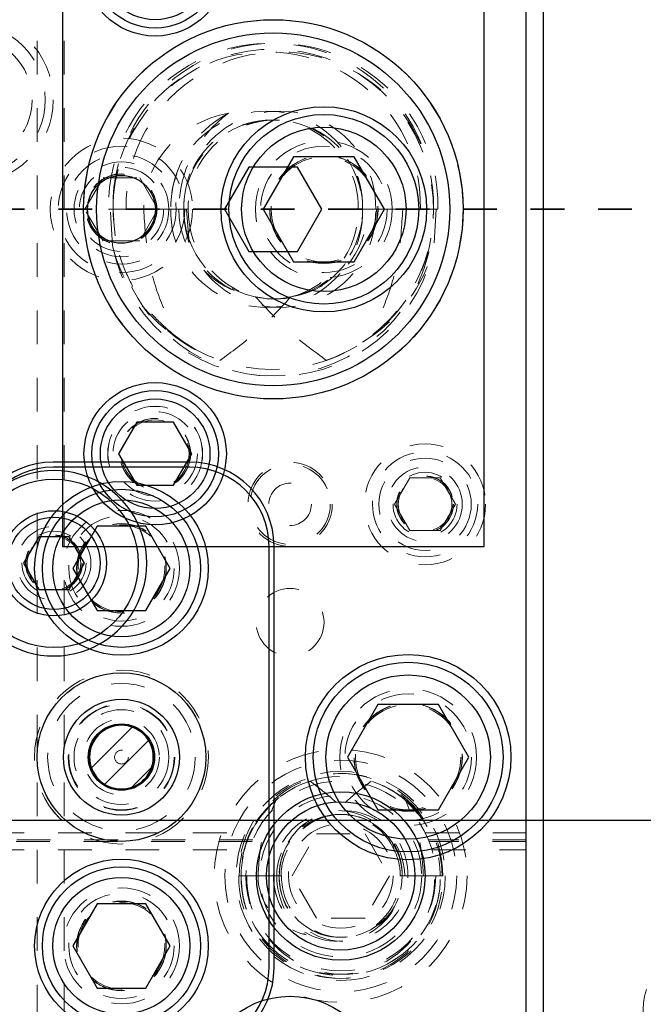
# Model space of a CAD drawing. Header units: inches. Extents: x 1802 to 2468, y -208 to -72.
# Tile 65 of 256: x 1825.06 to 1826.91, y -148.88 to -145.96. Entities that reach past the tile are written whole.
import ezdxf

# ---------------------------------------------------------------- set-up
doc = ezdxf.new("R2010")
doc.units = ezdxf.units.IN
doc.header["$LTSCALE"] = 0.5
doc.header["$MEASUREMENT"] = 0
doc.linetypes.add('HIDDEN', pattern=[0.225, 0.15, -0.075])
doc.linetypes.add('PHANTOM', pattern=[0.25, 0.125, -0.025, 0.025, -0.025, 0.025, -0.025])
for name, color, linetype in [('APP-M-S', 30, 'Continuous'), ('APP-M-S2', 1, 'Continuous'), ('DIE-M-S', 8, 'Continuous'), ('DIE-M-S2', 1, 'Continuous'), ('DIE-M-S3', 8, 'Continuous'), ('DSS-M-S', 53, 'Continuous'), ('DST-M-S', 53, 'Continuous'), ('PAD-M-S', 135, 'Continuous'), ('PBU-M-S', 8, 'Continuous'), ('PUN-M-S', 8, 'Continuous'), ('RAI-M-S', 8, 'Continuous'), ('SID-M-P', 202, 'PHANTOM'), ('ST1-M-S', 193, 'Continuous'), ('ST2-M-S', 193, 'Continuous'), ('SVD-M-S', 8, 'Continuous'), ('SVE-M-S', 8, 'Continuous'), ('SVF-M-S', 8, 'Continuous')]:
    doc.layers.add(name, color=color, linetype=linetype)

msp = doc.modelspace()

# ---------------------------------------------------------------- hatches: boundary and pattern name
at = {"layer": 'APP-M-S2'}
h = msp.add_hatch(dxfattribs=at)
h.set_pattern_fill('ANSI31', color=256, scale=0.5, style=0)
h.set_pattern_definition([(45, (-112.54644, -58.280767), (-0.0441941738, 0.0441941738), [])])
h.paths.add_polyline_path([(1825.35987, -144.99337, 1), (1825.35987, -144.80437, 1)])
h.paths.add_polyline_path([(1825.35987, -148.24337, 1), (1825.35987, -148.05437, 1)])
h.paths.add_polyline_path([(1824.65703, -147.70375), (1824.65703, -146.62375, 0.4142136), (1824.64203, -146.60875), (1824.58416, -146.60875, 0.6707333), (1824.55608, -146.67723, -0.2007469), (1824.56203, -146.69148), (1824.56203, -147.70375, 0.4142136), (1824.57703, -147.71875), (1824.64203, -147.71875, 0.4142136)])
h.paths.add_polyline_path([(1824.2077, -147.70375), (1824.2077, -146.69148, -0.2007469), (1824.21366, -146.67723, 0.6707333), (1824.18558, -146.60875), (1824.1277, -146.60875, 0.4142136), (1824.1127, -146.62375), (1824.1127, -147.70375, 0.4142136), (1824.1277, -147.71875), (1824.1927, -147.71875, 0.4142136)])
h.paths.add_polyline_path([(1824.00703, -146.42399), (1824.00703, -145.34399, 0.4142136), (1823.99203, -145.32899), (1823.92703, -145.32899, 0.4142136), (1823.91203, -145.34399), (1823.91203, -146.35626, -0.2007469), (1823.90608, -146.3705, 0.6707333), (1823.93416, -146.43899), (1823.99203, -146.43899, 0.4142136)])
h.paths.add_polyline_path([(1823.5577, -146.35626), (1823.5577, -145.34399, 0.4142136), (1823.5427, -145.32899), (1823.4777, -145.32899, 0.4142136), (1823.4627, -145.34399), (1823.4627, -146.42399, 0.4142136), (1823.4777, -146.43899), (1823.53558, -146.43899, 0.6707333), (1823.56366, -146.3705, -0.2007469)])
h.paths.add_polyline_path([(1822.66924, -148.01188), (1822.7075, -147.83606, 0.0536198), (1822.71203, -147.79387), (1822.71203, -147.76436, 0.4142136), (1822.69203, -147.74436), (1822.62703, -147.74436, 0.4142136), (1822.61203, -147.75936), (1822.61203, -147.79387, -0.0536198), (1822.60978, -147.8148), (1822.57152, -147.99061, -0.3527589), (1822.52344, -148.02936), (1822.3463, -148.02936, -0.3527589), (1822.29821, -147.99061), (1822.25995, -147.8148, -0.0536198), (1822.2577, -147.79387), (1822.2577, -147.75936, 0.4142136), (1822.2427, -147.74436), (1822.1777, -147.74436, 0.4142136), (1822.1577, -147.76436), (1822.1577, -147.79387, 0.0536198), (1822.16224, -147.83606), (1822.2005, -148.01188, 0.3527589), (1822.3463, -148.12936), (1822.52344, -148.12936, 0.3527589)])
h.paths.add_polyline_path([(1822.66924, -145.03586, 0.3527589), (1822.52344, -144.91837), (1822.3463, -144.91837, 0.3527589), (1822.2005, -145.03586), (1822.16224, -145.21167, 0.0536198), (1822.1577, -145.25386), (1822.1577, -145.28337, 0.4142136), (1822.1777, -145.30337), (1822.2427, -145.30337, 0.4142136), (1822.2577, -145.28837), (1822.2577, -145.25386, -0.0536198), (1822.25995, -145.23294), (1822.29821, -145.05712, -0.3527589), (1822.3463, -145.01837), (1822.52344, -145.01837, -0.3527589), (1822.57152, -145.05712), (1822.60978, -145.23294, -0.0536198), (1822.61203, -145.25386), (1822.61203, -145.28837, 0.4142136), (1822.62703, -145.30337), (1822.69203, -145.30337, 0.4142136), (1822.71203, -145.28337), (1822.71203, -145.25386, 0.0536198), (1822.7075, -145.21167)])

# ---------------------------------------------------------------- linework, layer by layer
at = {"layer": 'APP-M-S', "linetype": 'Continuous', "lineweight": 25}
for p, q in [((1824.70987, -148.33637), (1825.35987, -148.33637)), ((1825.35987, -148.33637), (1826.00987, -148.33637)), ((1826.00987, -148.33637), (1836.00987, -148.33637))]:
    msp.add_line(p, q, dxfattribs=at)
for start, end in [(90, 270), (270, 90)]:
    msp.add_arc((1825.35987, -148.14887), 0.0945, start, end, dxfattribs=at)
at = {"layer": 'DIE-M-S', "linetype": 'Continuous', "lineweight": 25}
msp.add_line((1826.55987, -150.07387), (1826.55987, -142.52387), dxfattribs=at)
for centre, radius in [((1825.95987, -146.52387), 0.3045), ((1825.35987, -146.52387), 0.1005), ((1825.35987, -148.14887), 0.25)]:
    msp.add_circle(centre, radius, dxfattribs=at)
at = {"layer": 'DIE-M-S', "linetype": 'HIDDEN', "lineweight": 18}
for centre, radius in [((1825.95987, -146.52387), 0.203), ((1825.15987, -147.57387), 0.0795)]:
    msp.add_circle(centre, radius, dxfattribs=at)
at = {"layer": 'DIE-M-S', "linetype": 'Continuous', "lineweight": 25}
msp.add_arc((1825.15987, -147.57387), 0.275, 223.34176, 136.65824, dxfattribs=at)
at = {"layer": 'DIE-M-S2', "linetype": 'Continuous', "lineweight": 25}
for radius in [0.25, 0.09835]:
    msp.add_circle((1825.35987, -148.14887), radius, dxfattribs=at)
at = {"layer": 'DIE-M-S2', "linetype": 'HIDDEN', "lineweight": 18}
msp.add_circle((1825.35987, -148.14887), 0.11238, dxfattribs=at)
at = {"layer": 'DIE-M-S3', "linetype": 'HIDDEN', "lineweight": 18}
for centre, radius in [((1824.90737, -146.19887), 0.22656), ((1824.90737, -146.19887), 0.1875), ((1825.35987, -146.52387), 0.211), ((1825.35987, -146.52387), 0.1405), ((1825.35987, -148.14887), 0.14062), ((1826.00987, -148.50137), 0.34375), ((1826.00987, -148.50137), 0.31), ((1826.00987, -148.50137), 0.24), ((1826.00987, -148.50137), 0.155)]:
    msp.add_circle(centre, radius, dxfattribs=at)
at = {"layer": 'DIE-M-S3', "linetype": 'Continuous', "lineweight": 25}
for radius in [0.25, 0.22]:
    msp.add_circle((1826.00987, -148.50137), radius, dxfattribs=at)
at = {"layer": 'DSS-M-S', "linetype": 'HIDDEN', "lineweight": 18}
for p, q in [((1825.10987, -138.02387), (1825.10987, -151.90691)), ((1825.18987, -138.02387), (1825.18987, -155.02387))]:
    msp.add_line(p, q, dxfattribs=at)
for centre, radius in [((1824.90737, -146.19887), 0.22655), ((1825.95987, -146.52387), 0.15625), ((1825.35987, -148.14887), 0.15625)]:
    msp.add_circle(centre, radius, dxfattribs=at)
at = {"layer": 'DST-M-S', "linetype": 'Continuous', "lineweight": 25}
for p, q in [((1825.56237, -147.27387), (1825.15737, -147.27387)), ((1825.56237, -147.28887), (1825.15737, -147.28887)), ((1825.79737, -148.77387), (1825.79737, -147.52387)), ((1825.81237, -148.77387), (1825.81237, -147.52387))]:
    msp.add_line(p, q, dxfattribs=at)
for centre, radius in [((1825.80987, -146.52387), 0.52345), ((1825.35987, -147.58887), 0.2575), ((1826.20987, -148.14887), 0.3045), ((1825.35987, -148.70887), 0.2575)]:
    msp.add_circle(centre, radius, dxfattribs=at)
at = {"layer": 'DST-M-S', "linetype": 'HIDDEN', "lineweight": 18}
for centre, radius in [((1825.35987, -147.58887), 0.172), ((1825.35987, -147.58887), 0.1285), ((1825.35987, -148.14887), 0.2578), ((1826.20987, -148.14887), 0.203), ((1825.35987, -148.70887), 0.172), ((1825.35987, -148.70887), 0.1285)]:
    msp.add_circle(centre, radius, dxfattribs=at)
at = {"layer": 'DST-M-S', "linetype": 'Continuous', "lineweight": 25}
for centre, radius, start, end in [((1825.15737, -147.52387), 0.25, 90, 180), ((1825.15737, -147.52387), 0.235, 90, 180), ((1825.56237, -147.52387), 0.25, 0, 90), ((1825.56237, -147.52387), 0.235, 0, 90), ((1825.15737, -148.77387), 0.25, 180, 270), ((1825.15737, -148.77387), 0.235, 180, 270), ((1825.56237, -148.77387), 0.235, 270, 0), ((1825.56237, -148.77387), 0.25, 270, 0)]:
    msp.add_arc(centre, radius, start, end, dxfattribs=at)
at = {"layer": 'PAD-M-S', "linetype": 'HIDDEN', "lineweight": 18}
msp.add_circle((1826.20987, -148.14887), 0.15625, dxfattribs=at)
at = {"layer": 'PBU-M-S', "linetype": 'HIDDEN', "lineweight": 18}
msp.add_line((1826.55987, -150.52387), (1826.55987, -142.52387), dxfattribs=at)
msp.add_circle((1825.35987, -148.14887), 0.25781, dxfattribs=at)
at = {"layer": 'PUN-M-S', "linetype": 'HIDDEN', "lineweight": 18}
for radius in [0.21875, 0.15625, 0.09475, 0.0205]:
    msp.add_circle((1825.35987, -148.14887), radius, dxfattribs=at)
at = {"layer": 'RAI-M-S', "linetype": 'Continuous', "lineweight": 25}
msp.add_line((1826.60987, -143.12387), (1826.60987, -149.92387), dxfattribs=at)
at = {"layer": 'RAI-M-S', "linetype": 'HIDDEN', "lineweight": 18}
msp.add_circle((1827.10987, -148.89887), 0.20312, dxfattribs=at)
at = {"layer": 'SID-M-P', "linetype": 'PHANTOM', "lineweight": 35}
msp.add_line((1839.67287, -146.52387), (1801.82187, -146.52387), dxfattribs=at)
at = {"layer": 'ST1-M-S', "linetype": 'Continuous', "lineweight": 25}
msp.add_line((1826.55987, -150.52387), (1826.55987, -142.52387), dxfattribs=at)
at = {"layer": 'ST1-M-S', "linetype": 'HIDDEN', "lineweight": 18}
for p, q in [((1823.77187, -148.37387), (1825.7589, -148.37387)), ((1826.26084, -148.37387), (1826.55987, -148.37387)), ((1825.7497, -148.39387), (1823.77187, -148.39387)), ((1825.74769, -148.39887), (1823.77187, -148.39887)), ((1826.55987, -148.39387), (1826.27003, -148.39387)), ((1826.55987, -148.39887), (1826.27204, -148.39887)), ((1823.77187, -148.42387), (1825.73925, -148.42387)), ((1826.28049, -148.42387), (1826.55987, -148.42387))]:
    msp.add_line(p, q, dxfattribs=at)
for centre, radius in [((1825.45987, -147.24887), 0.14062), ((1825.45987, -147.24887), 0.1005), ((1826.25987, -147.39887), 0.1795), ((1825.85987, -147.39887), 0.125), ((1826.25987, -147.39887), 0.1105), ((1826.25987, -147.39887), 0.0795), ((1825.85987, -147.74887), 0.1005), ((1826.00987, -148.50137), 0.2815)]:
    msp.add_circle(centre, radius, dxfattribs=at)
at = {"layer": 'ST1-M-S', "linetype": 'Continuous', "lineweight": 25}
for centre, radius in [((1825.35987, -148.14887), 0.17188), ((1825.35987, -148.14887), 0.17185), ((1825.35987, -148.14887), 0.09565), ((1825.85987, -149.12387), 0.26565)]:
    msp.add_circle(centre, radius, dxfattribs=at)
at = {"layer": 'ST2-M-S', "linetype": 'Continuous', "lineweight": 25}
for p, q in [((1825.18487, -145.52387), (1825.18487, -147.52387)), ((1826.43487, -147.52387), (1826.43487, -145.52387)), ((1825.18487, -147.52387), (1826.43487, -147.52387))]:
    msp.add_line(p, q, dxfattribs=at)
for centre, radius in [((1825.45987, -145.79887), 0.211), ((1825.80987, -146.52387), 0.5625), ((1825.45987, -147.24887), 0.211)]:
    msp.add_circle(centre, radius, dxfattribs=at)
at = {"layer": 'ST2-M-S', "linetype": 'HIDDEN', "lineweight": 18}
msp.add_circle((1825.45987, -147.24887), 0.1405, dxfattribs=at)
at = {"layer": 'SVD-M-S', "linetype": 'Continuous', "lineweight": 25}
for p, q in [((1825.8698, -146.36787), (1825.77974, -146.52387)), ((1826.04993, -146.36787), (1825.8698, -146.36787)), ((1826.14, -146.52387), (1826.04993, -146.36787)), ((1825.77974, -146.52387), (1825.8698, -146.67987)), ((1826.04993, -146.67987), (1826.14, -146.52387)), ((1825.8698, -146.67987), (1826.04993, -146.67987)), ((1825.11476, -147.49574), (1825.06966, -147.57387)), ((1825.20497, -147.49574), (1825.11476, -147.49574)), ((1825.25008, -147.57387), (1825.20497, -147.49574)), ((1825.06966, -147.57387), (1825.11476, -147.65199)), ((1825.20497, -147.65199), (1825.25008, -147.57387)), ((1825.11476, -147.65199), (1825.20497, -147.65199))]:
    msp.add_line(p, q, dxfattribs=at)
at = {"layer": 'SVD-M-S', "linetype": 'HIDDEN', "lineweight": 18}
for p, q in [((1825.25162, -146.52387), (1825.30574, -146.43012)), ((1825.30574, -146.43012), (1825.41399, -146.43012)), ((1825.41399, -146.43012), (1825.46812, -146.52387)), ((1825.30574, -146.61762), (1825.25162, -146.52387)), ((1825.46812, -146.52387), (1825.41399, -146.61762)), ((1825.41399, -146.61762), (1825.30574, -146.61762)), ((1826.20898, -148.28327), (1826.19206, -148.26895)), ((1825.86553, -148.50137), (1825.9377, -148.37637)), ((1825.9377, -148.37637), (1826.08204, -148.37637)), ((1826.08204, -148.37637), (1826.15421, -148.50137)), ((1826.16304, -148.40272), (1826.16875, -148.425)), ((1825.73134, -148.50137), (1825.70761, -148.50137)), ((1825.82768, -148.50137), (1825.71456, -148.50137)), ((1825.71456, -148.50137), (1825.82768, -148.50137)), ((1825.83463, -148.50137), (1825.73134, -148.50137)), ((1825.9377, -148.62637), (1825.86553, -148.50137)), ((1826.15421, -148.50137), (1826.08204, -148.62637)), ((1826.18667, -148.50137), (1826.18511, -148.50137)), ((1826.19206, -148.50137), (1826.18667, -148.50137)), ((1826.19966, -148.50137), (1826.19206, -148.50137)), ((1826.25482, -148.50137), (1826.19966, -148.50137)), ((1826.30518, -148.50137), (1826.25482, -148.50137)), ((1826.31057, -148.50137), (1826.30518, -148.50137)), ((1826.31057, -148.50137), (1826.31213, -148.50137)), ((1826.08204, -148.62637), (1825.9377, -148.62637))]:
    msp.add_line(p, q, dxfattribs=at)
for centre, radius in [((1824.90737, -146.19887), 0.25), ((1825.35987, -146.52387), 0.1875), ((1825.95987, -146.52387), 0.1875), ((1825.35987, -146.52387), 0.1625), ((1825.95987, -146.52387), 0.16072), ((1825.95987, -146.52387), 0.16045), ((1825.95987, -146.52387), 0.15993), ((1825.35987, -146.52387), 0.125), ((1825.35987, -146.52387), 0.10497), ((1825.35987, -146.52387), 0.1047), ((1825.35987, -146.52387), 0.10418), ((1825.15987, -147.57387), 0.10938), ((1825.15987, -147.57387), 0.095), ((1825.15987, -147.57387), 0.08397), ((1825.15987, -147.57387), 0.0837), ((1825.15987, -147.57387), 0.08318), ((1826.00987, -148.50137), 0.375)]:
    msp.add_circle(centre, radius, dxfattribs=at)
at = {"layer": 'SVD-M-S', "linetype": 'Continuous', "lineweight": 25}
for centre, radius in [((1825.95987, -146.52387), 0.28125), ((1825.95987, -146.52387), 0.24375), ((1825.15987, -147.57387), 0.25), ((1825.15987, -147.57387), 0.156), ((1825.15987, -147.57387), 0.137)]:
    msp.add_circle(centre, radius, dxfattribs=at)
at = {"layer": 'SVD-M-S', "linetype": 'HIDDEN', "lineweight": 18}
for centre, radius, start, end in [((1826.00551, -148.49481), 0.29797, 32.96864, 181.26136), ((1826.01334, -148.49639), 0.29883, 359.04604, 180.95396), ((1826.00712, -148.49937), 0.29257, 107.48862, 180.39168), ((1826.00987, -148.50137), 0.29531, 51.90762, 0), ((1826.0167, -148.49326), 0.28553, 46.10721, 72.9246), ((1826.00148, -148.49814), 0.19061, 359.02938, 180.97062), ((1826.01826, -148.49814), 0.19061, 359.02938, 180.97062), ((1826.00777, -148.49899), 0.1801, 82.16438, 180.75568), ((1826.00987, -148.50137), 0.18219, 32.78425, 0), ((1826.01481, -148.49769), 0.17923, 98.79248, 156.07037), ((1826.01197, -148.49899), 0.1801, 359.24432, 97.83562), ((1826.00493, -148.49769), 0.17923, 23.92963, 81.20752), ((1826.00987, -148.50137), 0.18219, 0, 32.78425), ((1826.0064, -148.50634), 0.29883, 179.04604, 0.95396), ((1826.01334, -148.50634), 0.29883, 179.04604, 0.95396), ((1826.00148, -148.50615), 0.28696, 179.04604, 0.95396), ((1826.01826, -148.50615), 0.28696, 179.04604, 0.95396), ((1826.00148, -148.5046), 0.19061, 179.02938, 0.97062), ((1826.01682, -148.50216), 0.20592, 179.77904, 237.84949), ((1826.01826, -148.5046), 0.19061, 179.02938, 0.97062), ((1826.0064, -148.5044), 0.17874, 179.02938, 0.97062), ((1826.01334, -148.5044), 0.17874, 179.02938, 0.97062)]:
    msp.add_arc(centre, radius, start, end, dxfattribs=at)
for centre, major_axis, ratio, start_param, end_param in [((1826.00717, -148.50137), (-0.29801, 0), 0.9770042, 5.3587861, 6.2831853), ((1826.01256, -148.50137), (0.29801, 0), 0.9770042, 0, 0.9243992), ((1826.00606, -148.50137), (-0.18599, 0), 0.9770042, 4.8128393, 6.2831853), ((1826.01367, -148.50137), (0.18599, 0), 0.9770042, 0, 1.470346), ((1826.01256, -148.50137), (-0.17949, 0), 0.9770042, 5.8325895, 6.2831853), ((1826.00717, -148.50137), (0.17949, 0), 0.9770042, 0, 0.4505959), ((1825.95926, -148.50137), (-0.19435, 0), 0.9353022, 0, 1.2997916), ((1826.05217, -148.50137), (0.2321, 0), 0.9661135, 3.1415927, 4.0379585)]:
    msp.add_ellipse(centre, major_axis=major_axis, ratio=ratio, start_param=start_param, end_param=end_param, dxfattribs=at)
for points, knots in [([(1825.9192, -148.22032), (1825.94254, -148.23797), (1825.98287, -148.26848), (1826.01766, -148.30513), (1826.03232, -148.32057)], [0, 0, 0, 0, 0.5786393, 1, 1, 1, 1]), ([(1826.10054, -148.22032), (1826.0772, -148.23797), (1826.03687, -148.26848), (1826.00207, -148.30513), (1825.98741, -148.32057)], [0, 0, 0, 0, 0.5786393, 1, 1, 1, 1]), ([(1825.76492, -148.50137), (1825.76666, -148.46918), (1825.77086, -148.39165), (1825.80027, -148.31952), (1825.81748, -148.27733)], [0, 0, 0, 0, 0.4150678, 1, 1, 1, 1]), ([(1826.20226, -148.27733), (1826.2252, -148.30135), (1826.27105, -148.34935), (1826.30117, -148.43171), (1826.30413, -148.48316), (1826.30518, -148.50137)], [0, 0, 0, 0, 0.3929294, 0.7851672, 1, 1, 1, 1]), ([(1826.25482, -148.50137), (1826.25308, -148.46918), (1826.24888, -148.39165), (1826.21946, -148.31952), (1826.20226, -148.27733)], [0, 0, 0, 0, 0.4150678, 1, 1, 1, 1])]:
    msp.add_open_spline(points, degree=3, knots=knots, dxfattribs=at)
at = {"layer": 'SVE-M-S', "linetype": 'Continuous', "lineweight": 25}
for p, q in [((1825.40574, -147.15512), (1825.35162, -147.24887)), ((1825.51399, -147.15512), (1825.40574, -147.15512)), ((1825.56812, -147.24887), (1825.51399, -147.15512)), ((1825.35162, -147.24887), (1825.40574, -147.34262)), ((1825.51399, -147.34262), (1825.56812, -147.24887)), ((1825.40574, -147.34262), (1825.51399, -147.34262))]:
    msp.add_line(p, q, dxfattribs=at)
at = {"layer": 'SVE-M-S', "linetype": 'HIDDEN', "lineweight": 18}
for p, q in [((1826.16966, -147.39887), (1826.21476, -147.32074)), ((1826.21476, -147.32074), (1826.30497, -147.32074)), ((1826.30497, -147.32074), (1826.35008, -147.39887)), ((1826.21476, -147.47699), (1826.16966, -147.39887)), ((1826.35008, -147.39887), (1826.30497, -147.47699)), ((1826.30497, -147.47699), (1826.21476, -147.47699))]:
    msp.add_line(p, q, dxfattribs=at)
at = {"layer": 'SVE-M-S', "linetype": 'Continuous', "lineweight": 25}
for centre, radius in [((1825.45987, -145.79887), 0.1875), ((1825.45987, -145.79887), 0.1625), ((1825.45987, -147.24887), 0.1875), ((1825.45987, -147.24887), 0.1625)]:
    msp.add_circle(centre, radius, dxfattribs=at)
at = {"layer": 'SVE-M-S', "linetype": 'HIDDEN', "lineweight": 18}
for centre, radius in [((1825.45987, -147.24887), 0.125), ((1825.45987, -147.24887), 0.10497), ((1825.45987, -147.24887), 0.1047), ((1825.45987, -147.24887), 0.10418), ((1826.25987, -147.39887), 0.156), ((1826.25987, -147.39887), 0.137), ((1825.85987, -147.39887), 0.11888), ((1826.25987, -147.39887), 0.095), ((1826.25987, -147.39887), 0.08397), ((1826.25987, -147.39887), 0.0837), ((1826.25987, -147.39887), 0.08318), ((1825.85987, -147.39887), 0.063)]:
    msp.add_circle(centre, radius, dxfattribs=at)
at = {"layer": 'SVF-M-S', "linetype": 'Continuous', "lineweight": 25}
for p, q in [((1825.7377, -146.39887), (1825.66553, -146.52387)), ((1825.88204, -146.39887), (1825.7377, -146.39887)), ((1825.95421, -146.52387), (1825.88204, -146.39887)), ((1825.66553, -146.52387), (1825.7377, -146.64887)), ((1825.88204, -146.64887), (1825.95421, -146.52387)), ((1825.7377, -146.64887), (1825.88204, -146.64887)), ((1825.2877, -147.46387), (1825.21553, -147.58887)), ((1825.43204, -147.46387), (1825.2877, -147.46387)), ((1825.50421, -147.58887), (1825.43204, -147.46387)), ((1825.21553, -147.58887), (1825.2877, -147.71387)), ((1825.43204, -147.71387), (1825.50421, -147.58887)), ((1825.2877, -147.71387), (1825.43204, -147.71387)), ((1826.1198, -147.99287), (1826.02974, -148.14887)), ((1826.29993, -147.99287), (1826.1198, -147.99287)), ((1826.39, -148.14887), (1826.29993, -147.99287)), ((1826.02974, -148.14887), (1826.1198, -148.30487)), ((1826.29993, -148.30487), (1826.39, -148.14887)), ((1826.1198, -148.30487), (1826.29993, -148.30487)), ((1825.2877, -148.58387), (1825.21553, -148.70887)), ((1825.43204, -148.58387), (1825.2877, -148.58387)), ((1825.50421, -148.70887), (1825.43204, -148.58387)), ((1825.21553, -148.70887), (1825.2877, -148.83387)), ((1825.43204, -148.83387), (1825.50421, -148.70887)), ((1825.2877, -148.83387), (1825.43204, -148.83387))]:
    msp.add_line(p, q, dxfattribs=at)
at = {"layer": 'SVF-M-S', "linetype": 'HIDDEN', "lineweight": 18}
for p, q in [((1825.32183, -146.52387), (1825.32726, -146.52387)), ((1825.32726, -146.52387), (1825.33487, -146.52387)), ((1825.33344, -146.63232), (1825.32726, -146.52387)), ((1825.33487, -146.52387), (1825.50611, -146.52387)), ((1825.33518, -146.54107), (1825.33487, -146.52387)), ((1825.50611, -146.52387), (1825.42608, -146.52387)), ((1825.50611, -146.52387), (1825.53001, -146.52387)), ((1825.50611, -146.52387), (1825.54487, -146.52387)), ((1825.54487, -146.52387), (1825.55248, -146.52387)), ((1825.55248, -146.52387), (1825.55971, -146.61131)), ((1825.55248, -146.52387), (1825.5579, -146.52387)), ((1826.06183, -146.52387), (1826.24611, -146.52387)), ((1826.28487, -146.52387), (1826.07487, -146.52387)), ((1826.07487, -146.52387), (1826.28487, -146.52387)), ((1826.24611, -146.52387), (1826.2979, -146.52387)), ((1826.29248, -146.52387), (1826.2863, -146.63232)), ((1825.34145, -146.60267), (1825.33518, -146.54107)), ((1825.54487, -146.91808), (1825.5148, -146.8961))]:
    msp.add_line(p, q, dxfattribs=at)
for centre, radius in [((1825.80987, -146.52387), 0.5625), ((1825.35987, -147.58887), 0.15625), ((1825.35987, -147.58887), 0.13297), ((1825.35987, -147.58887), 0.1327), ((1825.35987, -147.58887), 0.13218), ((1825.35987, -148.14887), 0.25), ((1826.20987, -148.14887), 0.1875), ((1825.35987, -148.14887), 0.15781), ((1826.20987, -148.14887), 0.16072), ((1826.20987, -148.14887), 0.16045), ((1826.20987, -148.14887), 0.15993), ((1825.35987, -148.70887), 0.15625), ((1825.35987, -148.70887), 0.13297), ((1825.35987, -148.70887), 0.1327), ((1825.35987, -148.70887), 0.13218)]:
    msp.add_circle(centre, radius, dxfattribs=at)
at = {"layer": 'SVF-M-S', "linetype": 'Continuous', "lineweight": 25}
for centre, radius in [((1825.80987, -146.52387), 0.52345), ((1825.35987, -147.58887), 0.23438), ((1825.35987, -147.58887), 0.20313), ((1826.20987, -148.14887), 0.28125), ((1826.20987, -148.14887), 0.24375), ((1825.35987, -148.70887), 0.23438), ((1825.35987, -148.70887), 0.20313)]:
    msp.add_circle(centre, radius, dxfattribs=at)
at = {"layer": 'SVF-M-S', "linetype": 'HIDDEN', "lineweight": 18}
for centre, radius, start, end in [((1825.80335, -146.51228), 0.48166, 358.62082, 181.37918), ((1825.81639, -146.51228), 0.48166, 358.62082, 181.37918), ((1825.79049, -146.5129), 0.45575, 358.62082, 181.37918), ((1825.80987, -146.52387), 0.475, 236.08967, 180), ((1825.82925, -146.5129), 0.45575, 358.62082, 181.37918), ((1825.79049, -146.51714), 0.28446, 358.6441, 181.3559), ((1825.82568, -146.52173), 0.31958, 117.65377, 180.38339), ((1825.82925, -146.51714), 0.28446, 358.6441, 181.3559), ((1825.80335, -146.51755), 0.25856, 358.60069, 181.39931), ((1825.80987, -146.52387), 0.265, 199.26791, 180), ((1825.81639, -146.51755), 0.25856, 358.60069, 181.39931), ((1825.80451, -146.53738), 0.48055, 191.39562, 1.61091), ((1825.79049, -146.5306), 0.28446, 178.6441, 1.3559), ((1825.82925, -146.5306), 0.28446, 178.6441, 1.3559), ((1825.8055, -146.5292), 0.26069, 178.82772, 282.52015), ((1825.80987, -146.52387), 0.265, 180, 199.26791), ((1825.823, -146.52674), 0.26511, 179.38016, 255.74629), ((1825.81424, -146.5292), 0.26069, 257.47985, 1.17228), ((1825.79674, -146.52674), 0.26511, 284.25371, 0.61984), ((1825.81603, -146.52823), 0.46886, 288.87727, 0.53304), ((1825.81741, -146.54178), 0.47755, 206.39965, 349.07072), ((1825.79397, -146.54248), 0.45225, 228.92707, 251.70514)]:
    msp.add_arc(centre, radius, start, end, dxfattribs=at)
for centre, major_axis, ratio, start_param, end_param in [((1825.73814, -146.52387), (-0.31206, 0), 0.9318009, 4.9084034, 6.2831853), ((1825.91539, -146.52387), (0.38537, 0), 0.9410518, 2.2365539, 3.1415927), ((1825.80244, -146.52387), (-0.27243, 0), 0.966834, 0, 1.4059114), ((1825.8173, -146.52387), (0.27243, 0), 0.966834, 4.8772739, 6.2831853), ((1825.80254, -146.52387), (-0.48233, 0), 0.966834, 0.2347238, 1.0072023), ((1825.8172, -146.52387), (0.48233, 0), 0.966834, 5.275983, 6.0484615)]:
    msp.add_ellipse(centre, major_axis=major_axis, ratio=ratio, start_param=start_param, end_param=end_param, dxfattribs=at)
for points, knots in [([(1825.52287, -146.90236), (1825.50266, -146.88545), (1825.46166, -146.85113), (1825.41206, -146.78742), (1825.37307, -146.71596), (1825.34207, -146.62824), (1825.33752, -146.56224), (1825.33487, -146.52387)], [0, 0, 0, 0, 0.1825208, 0.3703479, 0.5521776, 0.7396236, 1, 1, 1, 1]), ([(1825.42608, -146.52387), (1825.42889, -146.57229), (1825.4341, -146.66179), (1825.47008, -146.78913), (1825.50515, -146.86436), (1825.52287, -146.90236)], [0, 0, 0, 0, 0.3683479, 0.680906, 1, 1, 1, 1]), ([(1826.19366, -146.52387), (1826.19084, -146.57229), (1826.18564, -146.66179), (1826.14966, -146.78913), (1826.11458, -146.86436), (1826.09686, -146.90236)], [0, 0, 0, 0, 0.3683479, 0.68090604, 1, 1, 1, 1]), ([(1825.65201, -146.97187), (1825.68674, -146.94651), (1825.76299, -146.89083), (1825.8271, -146.82146), (1825.86201, -146.78369)], [0, 0, 0, 0, 0.4555585, 1, 1, 1, 1]), ([(1825.96773, -146.97187), (1825.93299, -146.94651), (1825.85675, -146.89083), (1825.79263, -146.82146), (1825.75773, -146.78369)], [0, 0, 0, 0, 0.4555585, 1, 1, 1, 1])]:
    msp.add_open_spline(points, degree=3, knots=knots, dxfattribs=at)

doc.saveas('drawing.dxf')
